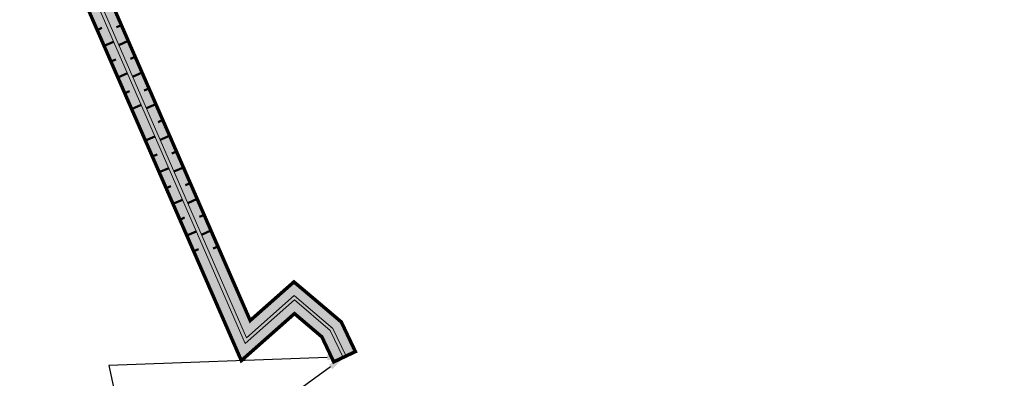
# Model space of a CAD drawing. Header units: metres. Extents: x 197883 to 206898, y 361907 to 364395.
# Tile 5 of 256: x 198749 to 198891, y 362123 to 362175. Entities that reach past the tile are written whole.
import ezdxf
from ezdxf import colors
from ezdxf.entities.mleader import LeaderData, LeaderLine
from ezdxf.math import Vec2, Vec3

# ---------------------------------------------------------------- set-up
doc = ezdxf.new("R2010")
doc.units = ezdxf.units.M
doc.layers.add('N-PV-GR-GRAS-A', color=7, linetype='Continuous', lineweight=18, true_color=0xc1e37d)
doc.layers.add('N-PV-WH-GEUL-G', color=7, linetype='Continuous', lineweight=35, true_color=0x167592)
for name, color, linetype, lineweight in [('N-PV-GW-TALUD-GD', 250, 'Continuous', 50), ('N-WE-GW-ONTWERP-GEUL', 7, 'Continuous', 18), ('N-WE-KG-PROJECTGEBIED-SLIJKWELLSEWAAD', 10, 'KG-OG', 35), ('N-WE-KG-PROJECTGRENS-SLIJKWELLSEWAAD', 190, 'KG-OG', 35), ('X-XX-AL-VERWIJZING-T25-1000', 7, 'Continuous', 25), ('X-XX-AL-VERWIJZING_PRES-T25-1000', 7, 'Continuous', 25)]:
    doc.layers.add(name, color=color, linetype=linetype, lineweight=lineweight)
doc.styles.add('NLCS-ISO-M1000-T25', font='NLCS-ISO.ttf', dxfattribs={"height": 2.5})
doc.linetypes.add('KG-OG', pattern='A,5.5,-1.5,[2,NLCS.SHX,S=0.5,R=0,X=0,Y=0],-1.5', length=8.5)

msp = doc.modelspace()

# ---------------------------------------------------------------- hatches: boundary and pattern name
at = {"layer": 'N-PV-GR-GRAS-A', "transparency": 33554648}
h = msp.add_hatch(color=256, dxfattribs=at)
h.dxf.hatch_style = 1
h.paths.add_polyline_path([(198690.0822117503, 362337.476692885), (198681.393047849, 362353.125881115), (198680.1399061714, 362352.292788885), (198688.7358999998, 362336.8114), (198780.7430000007, 362125.7371999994), (198788.4445863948, 362132.5535422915), (198792.4151412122, 362129.176377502), (198794.1331248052, 362125.5522844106), (198795.488542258, 362126.1948134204), (198793.6324954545, 362130.1101513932), (198788.4250423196, 362134.5393629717), (198781.293697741, 362128.2277171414)])
h = msp.add_hatch(color=256, dxfattribs=at)
h.dxf.hatch_style = 1
h.paths.add_polyline_path([(198754.8064151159, 362193.9975666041), (198855.5217106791, 362234.8890871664, 0.03458385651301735), (198863.8521813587, 362238.962777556, 0.05645401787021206), (198964.9907315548, 362313.7545776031, -0.2068265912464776), (198987.9031873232, 362319.6829523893, -0.1343263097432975), (199002.2677432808, 362313.2376482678), (199002.4966229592, 362314.9744378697, 0.1268001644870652), (198988.1343336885, 362321.165035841, 0.2073860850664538), (198964.0167405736, 362314.8972260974, -0.05648350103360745), (198863.1017149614, 362240.2615462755, -0.03458385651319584), (198854.9574302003, 362236.2789028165), (198752.8165778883, 362194.808590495), (198781.4772636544, 362129.0578895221), (198788.3850435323, 362135.171667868), (198790.0968241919, 362133.7279177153), (198794.0164771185, 362130.4033518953), (198795.9155561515, 362126.3972372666), (198797.2709736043, 362127.0397662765), (198795.2333678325, 362131.3381036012), (198791.0654999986, 362134.8731999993), (198788.3614184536, 362137.1538766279), (198782.0279613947, 362131.548406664)])
at = {"layer": 'N-PV-WH-GEUL-G', "transparency": 33554597}
h = msp.add_hatch(color=256, dxfattribs=at)
h.dxf.hatch_style = 1
h.paths.add_polyline_path([(198854.9574302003, 362236.2789028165, 0.03458385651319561), (198863.1017149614, 362240.2615462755, 0.05648350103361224), (198964.0167405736, 362314.8972260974, -0.2073860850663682), (198988.1343336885, 362321.165035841, -0.1268001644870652), (199002.4966229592, 362314.9744378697), (199002.5720561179, 362315.5468413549, 0.1244787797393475), (198988.2113824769, 362321.6590636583, 0.2075639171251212), (198963.6918044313, 362315.2778575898, -0.05649319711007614), (198862.8515594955, 362240.6944691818, -0.03458385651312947), (198854.7693367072, 362236.7421746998), (198752.616720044, 362195.267085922), (198690.5309823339, 362337.6984571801), (198681.8068203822, 362353.4106769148), (198681.393047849, 362353.125881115), (198690.0822117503, 362337.476692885), (198781.293697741, 362128.2277171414), (198788.4250423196, 362134.5393629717), (198793.6324954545, 362130.1101513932), (198795.488542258, 362126.1948134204), (198795.9155561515, 362126.3972372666), (198794.0164771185, 362130.4033518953), (198790.0968241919, 362133.7279177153), (198788.3850435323, 362135.171667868), (198781.4772636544, 362129.0578895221), (198752.8165778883, 362194.808590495)])

# ---------------------------------------------------------------- linework, layer by layer
at = {"layer": 'N-PV-GW-TALUD-GD'}
for p, q in [((198759.8476254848, 362173.6734403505), (198760.5351469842, 362173.9731305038)), ((198763.3567084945, 362174.3822724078), (198762.6691869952, 362174.0825822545)), ((198760.8465926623, 362171.3817020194), (198762.221635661, 362171.9810823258)), ((198764.355675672, 362172.0905340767), (198762.9806326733, 362171.4911537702)), ((198761.8455598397, 362169.0899636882), (198762.5330813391, 362169.3896538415)), ((198765.3546428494, 362169.7987957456), (198764.6671213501, 362169.4991055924)), ((198762.8445270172, 362166.7982253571), (198764.2195700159, 362167.3976056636)), ((198766.3536100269, 362167.5070574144), (198764.9785670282, 362166.907677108)), ((198767.3525772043, 362165.2153190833), (198766.665055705, 362164.9156289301)), ((198763.8434941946, 362164.506487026), (198764.531015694, 362164.8061771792)), ((198764.8424613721, 362162.2147486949), (198766.2175043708, 362162.8141290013)), ((198768.3515443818, 362162.9235807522), (198766.9765013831, 362162.3242004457)), ((198769.3505115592, 362160.6318424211), (198768.6629900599, 362160.3321522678)), ((198766.840395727, 362157.6312720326), (198768.2154387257, 362158.2306523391)), ((198770.3494787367, 362158.3401040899), (198768.974435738, 362157.7407237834)), ((198767.8393629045, 362155.3395337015), (198768.5268844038, 362155.6392238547)), ((198771.3484459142, 362156.0483657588), (198770.6609244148, 362155.7486756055)), ((198768.8383300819, 362153.0477953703), (198770.2133730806, 362153.6471756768)), ((198772.3474130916, 362153.7566274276), (198770.9723700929, 362153.1572471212)), ((198769.8372972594, 362150.7560570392), (198770.5248187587, 362151.0557471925)), ((198773.3463802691, 362151.4648890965), (198772.6588587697, 362151.1651989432)), ((198770.8362644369, 362148.4643187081), (198772.2113074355, 362149.0636990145)), ((198774.3453474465, 362149.1731507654), (198772.9703044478, 362148.5737704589)), ((198775.344314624, 362146.8814124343), (198774.6567931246, 362146.5817222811)), ((198771.8352316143, 362146.172580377), (198772.5227531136, 362146.4722705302)), ((198772.8341987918, 362143.8808420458), (198774.2092417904, 362144.4802223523)), ((198776.3432818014, 362144.5896741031), (198774.9682388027, 362143.9902937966)), ((198777.3422489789, 362142.297935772), (198776.6547274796, 362141.9982456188)), ((198773.8331659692, 362141.5891037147), (198774.5206874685, 362141.8887938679))]:
    msp.add_line(p, q, dxfattribs=at)
at = {"layer": 'N-WE-GW-ONTWERP-GEUL'}
for points in [[(198681.393047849, 362353.125881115), (198690.0822117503, 362337.476692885), (198781.293697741, 362128.2277171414), (198788.4250423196, 362134.5393629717), (198793.6324954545, 362130.1101513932), (198795.488542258, 362126.1948134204)], [(198790.2948288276, 362135.5265243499), (198791.0654999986, 362134.8731999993)]]:
    msp.add_lwpolyline(points, dxfattribs=at)
for points in [[(198688.7358999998, 362336.8114), (198780.7430000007, 362125.7371999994), (198788.4445863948, 362132.5535422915), (198792.4151412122, 362129.176377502), (198794.1331248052, 362125.5522844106), (198797.2709736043, 362127.0397662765), (198795.2333678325, 362131.3381036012), (198791.0654999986, 362134.8731999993), (198788.3614184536, 362137.1538766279), (198782.0279613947, 362131.548406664), (198754.8064151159, 362193.9975666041), (198855.5217106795, 362234.8890871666, 0.03458385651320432), (198863.8521813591, 362238.9627775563, 0.05645401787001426), (198964.9907315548, 362313.7545776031, -0.2068265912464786)], [(198795.9155561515, 362126.3972372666), (198794.0164771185, 362130.4033518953), (198790.0968241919, 362133.7279177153), (198788.3850435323, 362135.171667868), (198781.4772636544, 362129.0578895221), (198752.8165778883, 362194.808590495), (198854.9574302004, 362236.2789028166, 0.03458385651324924), (198863.1017149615, 362240.2615462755, 0.05648350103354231), (198964.0167405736, 362314.8972260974, -0.2073860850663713), (198988.1343336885, 362321.165035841, -0.1268001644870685), (199002.4966229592, 362314.9744378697)]]:
    msp.add_lwpolyline(points, format="xyb", dxfattribs=at)
at = {"layer": 'N-WE-KG-PROJECTGEBIED-SLIJKWELLSEWAAD', "const_width": 0.5, "flags": 128}
msp.add_lwpolyline([(198912.0233888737, 362528.1696697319), (198907.749, 362524.835), (198899.714, 362518.621), (198872.015, 362497.677), (198849.267, 362480.755), (198827.175, 362464.682), (198815.628, 362455.842), (198805.822, 362447.846), (198788.371, 362433.497), (198769.111, 362419.407), (198709.693, 362372.326), (198680.1399061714, 362352.292788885), (198688.7358999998, 362336.8114), (198750.1989765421, 362195.8084805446), (198780.7430000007, 362125.7371999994), (198788.4445863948, 362132.5535422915), (198792.4151412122, 362129.176377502), (198794.1331248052, 362125.5522844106), (198797.2709736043, 362127.0397662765), (198795.2333678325, 362131.3381036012), (198791.0654999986, 362134.8731999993), (198788.3614184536, 362137.1538766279), (198782.0279613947, 362131.548406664), (198754.8064151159, 362193.9975666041), (198855.5217106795, 362234.8890871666, 0.03458385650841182), (198863.8521813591, 362238.9627775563, 0.05645401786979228), (198964.9907315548, 362313.7545776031, -0.2068265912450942), (198987.9031873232, 362319.6829523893, -0.1343263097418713), (199002.2677432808, 362313.2376482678, -0.003790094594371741), (199004.5464397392, 362328.3159136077), (199006.382, 362340.158), (199010.984, 362369.468), (199018.03, 362368.623), (199018.914, 362373.53), (199005.9022234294, 362375.8525625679, 0.1045133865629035), (199002.9762855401, 362435.8717353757, -0.02385922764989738), (199000.0851894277, 362449.484435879, 0.0007958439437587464), (198990.5617628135, 362500.6055973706, 0.09163103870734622), (198988.7155552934, 362505.3864690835), (198992.2102300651, 362517.6116675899, 0.05628843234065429), (198987.4460710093, 362520.5759282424, 0.2555449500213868), (198960.9271919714, 362519.0825078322), (198960.701, 362519.446), (198956.214, 362517.596), (198952.358, 362517.889), (198948.6270000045, 362521.6999999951), (198945.1059999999, 362525.22), (198940.4670000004, 362527.8399999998), (198934.5059999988, 362530.5150000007), (198932.8855314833, 362531.2883806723), (198930.043, 362532.645), (198923.626, 362534.243), (198921.44, 362534.041), (198916.148, 362531.484)], format="xyb", close=True, dxfattribs=at)
at = {"layer": 'N-WE-KG-PROJECTGRENS-SLIJKWELLSEWAAD', "const_width": 0.5, "flags": 128}
msp.add_lwpolyline([(198707.9086825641, 362303.801232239), (198707.0972507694, 362303.4475296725), (198753.4074102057, 362197.207034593), (198854.2050562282, 362238.1319903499, 0.03458385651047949), (198862.101093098, 362241.9932379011, 0.0565219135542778), (198962.7162202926, 362316.4190365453, -0.2094449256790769), (198988.6133417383, 362323.1140529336, -0.1104918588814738), (199003.1878087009, 362317.1426291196), (199002.2677432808, 362313.2376482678, 0.1343263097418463), (198987.9031873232, 362319.6829523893, 0.2068265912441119), (198964.9907315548, 362313.7545776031, -0.0564540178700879), (198863.8521813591, 362238.9627775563, -0.03458385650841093), (198855.5217106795, 362234.8890871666), (198754.8064151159, 362193.9975666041), (198782.0279613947, 362131.548406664), (198788.3614184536, 362137.1538766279), (198791.0654999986, 362134.8731999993), (198795.2333678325, 362131.3381036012), (198797.2709736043, 362127.0397662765), (198794.1331248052, 362125.5522844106), (198792.4151412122, 362129.176377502), (198788.4445863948, 362132.5535422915), (198780.7430000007, 362125.7371999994), (198688.7358999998, 362336.8114), (198680.1399061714, 362352.292788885), (198683.048137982, 362354.2650643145), (198691.8772940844, 362338.3637500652), (198705.6740705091, 362306.7124585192), (198706.4849047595, 362307.0659006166, -0.3484891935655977), (198734.8780252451, 362386.4013468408, 0.09326723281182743), (198779.0657009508, 362419.5464742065, -0.06701340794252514), (198848.9109397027, 362478.1423964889, -0.008229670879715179), (198850.9932008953, 362479.4126099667, -0.005698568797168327), (198852.4287866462, 362480.3024513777, -0.04286767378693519), (198896.6740075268, 362502.1028230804, 0.07254433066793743), (198913.21085611, 362511.5044734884, -0.2335703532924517), (198934.1243129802, 362515.8065362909, -0.1985869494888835), (198945.7708497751, 362506.9874973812, 0.1260609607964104), (198947.8333454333, 362504.9085003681, 0.2933175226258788), (198961.563651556, 362505.3486548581, 0.06687772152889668), (198962.7279806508, 362506.4037751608, -0.3408258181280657), (198982.7626882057, 362510.7333713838, -0.2396614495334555), (198990.5617628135, 362500.6055973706, -0.0007958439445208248), (199000.0851894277, 362449.484435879, 0.02385922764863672), (199002.9762855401, 362435.8717353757, -0.1506185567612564), (198999.3813816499, 362350.3444809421, 0.030908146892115), (198994.4150841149, 362333.0215376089, 0.2370123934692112), (198955.597418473, 362324.6843399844, -0.05671681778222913), (198856.6477039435, 362251.4309572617, -0.03458385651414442), (198850.1046180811, 362248.2313174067), (198762.7637250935, 362212.7699517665), (198755.2670220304, 362210.00993189, 0.1493140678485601), (198717.3860189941, 362286.3694034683, -0.04641819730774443), (198714.6336700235, 362289.8853151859, -0.06069756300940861)], format="xyb", close=True, dxfattribs=at)

# ---------------------------------------------------------------- leaders
at = {"layer": 'X-XX-AL-VERWIJZING-T25-1000'}
ml = msp.add_multileader_mtext('Standard', dxfattribs=at)
ml.set_content('{\\C256;Aansluiten op bestaande greppel}', color=10, style='NLCS-ISO-M1000-T25')
ml.set_leader_properties(color=256, linetype='ByLayer', lineweight=-1)
ml.build(insert=Vec2(0, 0))
ml.multileader.update_dxf_attribs({"text_left_attachment_type": 5, "text_right_attachment_type": 5, "dogleg_length": 2.5, "arrow_head_size": 2.5})
ctx = ml.context
ctx.base_point, ctx.char_height, ctx.arrow_head_size, ctx.landing_gap_size, ctx.plane_origin, ctx.plane_x_axis, ctx.plane_y_axis = Vec3(198762.0803181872, 362122.5728543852), 2.5, 2.5, 0.9, Vec3(198677.3916197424, 362096.7558636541), Vec3(0.2128598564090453, -0.9770827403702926), Vec3(0.9770827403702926, 0.2128598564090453)
ctx.left_attachment, ctx.right_attachment = 5, 5
notes = []
notes.append((ctx, [(1, (1, 1, 0), (198761.5481685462, 362125.0155612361), (0.2128598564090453, -0.9770827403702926), 2.500000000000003, [(0, [(198795.7020492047, 362126.2960253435)], 0, [])])]))
ctx.mtext.insert, ctx.mtext.text_direction, ctx.mtext.rotation, ctx.mtext.flow_direction = Vec3(198765.4474109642, 362122.3852744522), Vec3(0.2128598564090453, -0.9770827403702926), 2.603938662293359e-05, 5
at = {"layer": 'X-XX-AL-VERWIJZING_PRES-T25-1000'}
ml = msp.add_multileader_mtext('Standard', dxfattribs=at)
ml.set_content('Reliëfvolgend ontgraven (0.50m), natuurlijk aansluiten op maaiveld', color=256, style='NLCS-ISO-M1000-T25')
ml.set_leader_properties(color=256, linetype='ByLayer', lineweight=-1)
ml.build(insert=Vec2(0, 0))
ml.multileader.update_dxf_attribs({"text_left_attachment_type": 5, "text_right_attachment_type": 5, "dogleg_length": 2.5, "arrow_head_size": 2.5})
ctx = ml.context
ctx.base_point, ctx.char_height, ctx.arrow_head_size, ctx.landing_gap_size, ctx.plane_origin, ctx.plane_x_axis, ctx.plane_y_axis = Vec3(198693.2358219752, 362167.5778375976), 2.5, 2.5, 0.9, Vec3(198727.6158086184, 362072.8001026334), Vec3(0.9770827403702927, 0.2128598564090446), Vec3(-0.2128598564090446, 0.9770827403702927)
ctx.left_attachment, ctx.right_attachment = 5, 5
notes.append((ctx, [(0, (1, 1, 0), (198796.2447698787, 362190.0185879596), (-0.9770827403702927, -0.2128598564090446), 2.500000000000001, [(0, [(198801.1684620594, 362242.1413617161)], 0, [])])]))
ctx.mtext.insert, ctx.mtext.text_direction, ctx.mtext.rotation, ctx.mtext.flow_direction = Vec3(198693.3701869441, 362171.1892010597), Vec3(0.9770827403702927, 0.2128598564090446), -4.712362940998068, 5
ml = msp.add_multileader_mtext('Standard', dxfattribs=at)
ml.set_content('{\\C256;Aansluiten op bestaande greppel}', color=10, style='NLCS-ISO-M1000-T25')
ml.set_leader_properties(color=256, linetype='ByLayer', lineweight=-1)
ml.build(insert=Vec2(0, 0))
ml.multileader.update_dxf_attribs({"text_left_attachment_type": 5, "text_right_attachment_type": 5, "dogleg_length": 2.5, "arrow_head_size": 2.5})
ctx = ml.context
ctx.base_point, ctx.char_height, ctx.arrow_head_size, ctx.landing_gap_size, ctx.plane_origin, ctx.plane_x_axis, ctx.plane_y_axis = Vec3(198720.6631179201, 362098.9256414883), 2.5, 2.5, 0.9, Vec3(198677.3916197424, 362096.7558636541), Vec3(0.9770827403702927, 0.2128598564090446), Vec3(-0.2128598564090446, 0.9770827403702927)
ctx.left_attachment, ctx.right_attachment = 5, 5
notes.append((ctx, [(0, (1, 1, 0), (198773.9629814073, 362110.5371466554), (-0.9770827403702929, -0.2128598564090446), 2.500000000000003, [(0, [(198795.7020492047, 362126.2960253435)], 0, [])])]))
ctx.mtext.insert, ctx.mtext.text_direction, ctx.mtext.rotation, ctx.mtext.flow_direction = Vec3(198720.8506978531, 362102.2927342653), Vec3(0.9770827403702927, 0.2128598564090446), -4.712362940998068, 5
for ctx, leaders in notes:
    for number, flags, end, landing, length, lines in leaders:
        leader = LeaderData()
        leader.index, (leader.has_last_leader_line, leader.has_dogleg_vector, leader.attachment_direction) = number, flags
        leader.last_leader_point, leader.dogleg_vector, leader.dogleg_length = Vec3(end), Vec3(landing), length
        for number, points, colour, breaks in lines:
            line = LeaderLine()
            line.index, line.vertices, line.color, line.breaks = number, Vec3.list(points), colors.encode_raw_color(colour), breaks
            leader.lines.append(line)
        ctx.leaders.append(leader)

doc.saveas('drawing.dxf')
